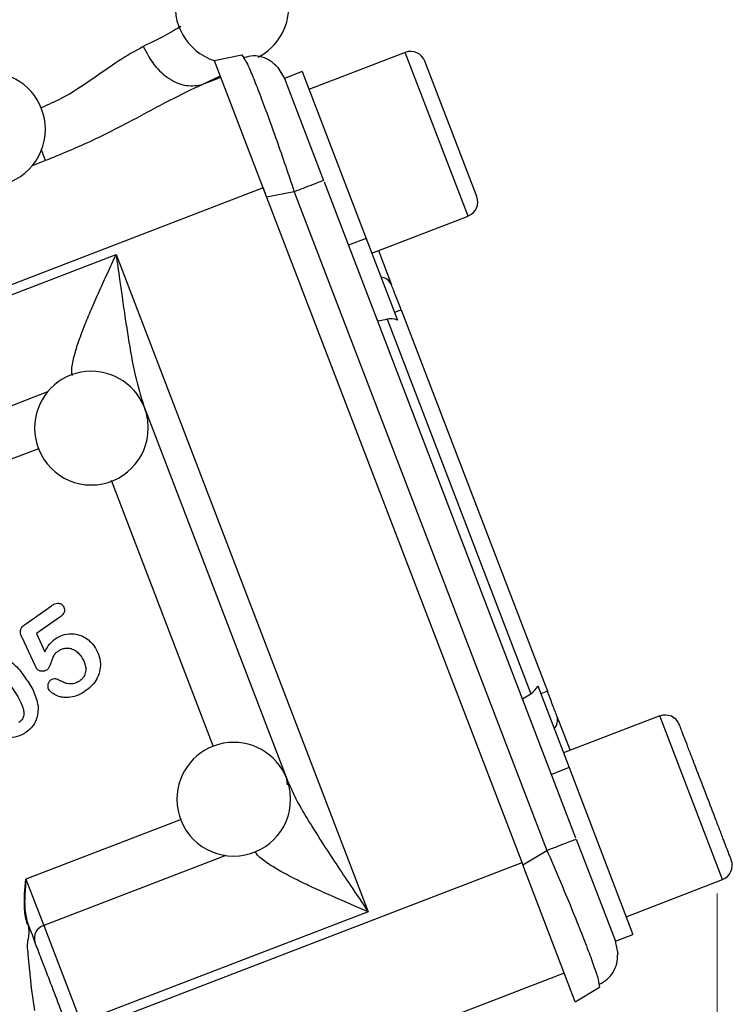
# Model space of a CAD drawing. Header units: inches. Extents: x 0.6 to 16.3, y 0.2 to 11.5.
# Tile 6 of 18: x 6 to 7, y 5.2 to 6.6. Entities that reach past the tile are written whole.
import ezdxf

# ---------------------------------------------------------------- set-up
doc = ezdxf.new("R2010")
doc.units = ezdxf.units.IN
doc.header["$MEASUREMENT"] = 0
doc.styles.add('SLDTEXTSTYLE0', font='TXT', dxfattribs={"width": 0.75})
doc.dimstyles.new('SLDDIMSTYLE1', dxfattribs={"dimtxt": 0.137795, "dimasz": 0.14, "dimexe": 0, "dimexo": 0.0625, "dimgap": 0.034449, "dimtad": 0, "dimdec": 1, "dimlfac": 1.5, "dimrnd": 1e-09, "dimzin": 12, "dimdsep": 46, "dimtxsty": 'SLDTEXTSTYLE0', "dimblk1": 'CLOSED', "dimblk2": 'CLOSED', "dimsah": 1, "dimcen": 0.09, "dimadec": 0, "dimazin": 3, "dimtfac": 1, "dimtofl": 0, "dimtmove": 0, "dimatfit": 3, "dimldrblk": 'CLOSED', "dimfxl": 0, "dimfrac": 2, "dimtolj": 1, "dimtzin": 12, "dimarcsym": 0})

# ---------------------------------------------------------------- blocks, each defined once
blk = doc.blocks.new('_Closed')
at = {"color": 0, "linetype": 'ByBlock', "lineweight": -2}
for p, q in [((-1, 0.166667), (0, 0)), ((-1, 0.166667), (-1, -0.166667)), ((0, 0), (-1, -0.166667)), ((0, 0), (-1, 0))]:
    blk.add_line(p, q, dxfattribs=at)
blk = doc.blocks.new('_D_11')
at = {"color": 7, "linetype": 'Continuous', "lineweight": 0}
for p, q in [((7.0175, 5.3806), (7.0175, 2.7693)), ((4.7986, 4.3913), (4.7986, 2.7693)), ((6.0941, 3.0071), (6.0521, 3.0071)), ((6.0521, 3.0071), (6.0521, 2.7884)), ((6.2977, 3.0071), (6.3397, 3.0071)), ((6.3397, 3.0071), (6.3397, 2.7884)), ((4.7986, 2.8087), (5.9313, 2.8087)), ((7.0175, 2.8087), (6.4605, 2.8087)), ((6.0521, 2.7884), (6.0941, 2.7884)), ((6.3397, 2.7884), (6.2977, 2.7884))]:
    blk.add_line(p, q, dxfattribs=at)
at = {"color": 7, "linetype": 'Continuous', "lineweight": 18, "xscale": 0.14, "yscale": 0.14, "rotation": 180.0000000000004}
blk.add_blockref('_Closed', (4.7986, 2.8087, -0.2533), dxfattribs=at)
at = {"color": 7, "linetype": 'Continuous', "lineweight": 18, "xscale": 0.14, "yscale": 0.14}
blk.add_blockref('_Closed', (7.0175, 2.8087, -0.2533), dxfattribs=at)
at = {"color": 7, "linetype": 'Continuous', "lineweight": 18, "char_height": 0.1378, "attachment_point": 1, "style": 'SLDTEXTSTYLE0'}
for s, insert in [('85', (6.0941, 2.966)), ('3.3', (6.0686, 2.7599))]:
    blk.add_mtext(s, dxfattribs=dict(at, insert=insert))

msp = doc.modelspace()

# ---------------------------------------------------------------- linework, layer by layer
at = {"color": 7, "linetype": 'Continuous', "lineweight": 25}
for p, q in [((6.3092, 6.5527), (6.3483, 6.5603)), ((6.3092, 6.5527), (6.3831, 6.3603)), ((6.3483, 6.5603), (6.3526, 6.5533)), ((6.5784, 6.5639), (6.4427, 6.5119)), ((6.3989, 6.5427), (6.4083, 6.5272)), ((6.6791, 6.3612), (6.606, 6.5517)), ((6.3179, 6.5302), (6.293, 6.5188)), ((6.3185, 6.5286), (6.293, 6.5188)), ((6.4332, 6.5368), (6.4083, 6.5272)), ((6.4083, 6.5272), (6.4634, 6.3837)), ((6.4332, 6.5368), (6.5232, 6.3021)), ((6.3781, 6.3732), (5.9008, 6.1899)), ((6.3781, 6.3732), (6.3817, 6.3638)), ((6.4642, 6.3816), (6.8183, 5.4591)), ((6.4222, 6.3679), (6.3831, 6.3603)), ((6.3831, 6.3603), (6.7437, 5.4207)), ((6.4222, 6.3679), (6.7779, 5.4413)), ((6.5311, 6.2816), (6.6668, 6.3337)), ((6.5232, 6.3021), (6.4983, 6.2925)), ((6.5232, 6.3021), (6.5673, 6.1872)), ((5.8939, 6.173), (6.1713, 6.2795)), ((6.1713, 6.2795), (6.5262, 5.355)), ((6.5405, 6.2852), (6.5589, 6.2371)), ((6.5631, 6.1983), (6.5724, 6.2019)), ((6.5724, 6.2019), (6.7785, 5.6651)), ((6.5391, 6.1863), (6.5527, 6.1887)), ((6.5527, 6.1887), (6.755, 5.6617)), ((6.2098, 6.0675), (6.413, 5.5382)), ((6.0435, 5.7597), (6.0802, 5.7854)), ((6.0921, 5.7693), (6.0591, 5.7462)), ((6.0567, 5.7022), (6.0393, 5.7397)), ((6.0591, 5.7462), (6.071, 5.7208)), ((6.7649, 5.6726), (6.809, 5.5577)), ((6.7433, 5.6544), (6.755, 5.6617)), ((6.7785, 5.6651), (6.7691, 5.6615)), ((6.792, 5.6299), (6.8104, 5.5819)), ((6.9368, 5.6304), (6.8011, 5.5783)), ((6.809, 5.5577), (6.7841, 5.5482)), ((6.809, 5.5577), (6.899, 5.3231)), ((6.4128, 5.5333), (6.4116, 5.5418)), ((6.8191, 5.4571), (6.8742, 5.3135)), ((6.7437, 5.4207), (6.7779, 5.4413)), ((6.7426, 5.4237), (6.1264, 5.1872)), ((6.8176, 5.2283), (6.7437, 5.4207)), ((6.0429, 5.385), (6.0433, 5.3904)), ((6.0435, 5.3904), (6.0431, 5.385)), ((6.0433, 5.3904), (6.0444, 5.4009)), ((6.0444, 5.4009), (6.0435, 5.3904)), ((6.0444, 5.4009), (6.0695, 5.3356)), ((6.8895, 5.348), (7.0252, 5.4001)), ((6.0422, 5.3741), (6.0425, 5.3795)), ((6.0425, 5.3795), (6.0429, 5.385)), ((6.0428, 5.3795), (6.0426, 5.3741)), ((6.0431, 5.385), (6.0428, 5.3795)), ((6.0421, 5.3689), (6.0422, 5.3741)), ((6.0421, 5.3686), (6.0421, 5.3689)), ((6.0421, 5.3638), (6.0421, 5.3662)), ((6.0422, 5.3611), (6.0421, 5.3638)), ((6.0424, 5.3585), (6.0422, 5.3611)), ((6.0426, 5.3741), (6.0425, 5.3689)), ((6.0425, 5.3689), (6.0425, 5.3686)), ((6.0426, 5.3662), (6.0427, 5.3638)), ((6.0427, 5.3638), (6.0428, 5.3612)), ((6.0428, 5.3612), (6.043, 5.3585)), ((6.0426, 5.3558), (6.0424, 5.3585)), ((6.043, 5.3531), (6.0426, 5.3558)), ((6.043, 5.3585), (6.0432, 5.3558)), ((6.0433, 5.3503), (6.043, 5.3531)), ((6.0432, 5.3558), (6.0436, 5.3531)), ((6.0438, 5.3476), (6.0433, 5.3503)), ((6.0436, 5.3531), (6.044, 5.3504)), ((6.0444, 5.345), (6.0438, 5.3476)), ((6.044, 5.3504), (6.0445, 5.3478)), ((6.0445, 5.3478), (6.045, 5.3452)), ((6.5262, 5.355), (6.1216, 5.1997)), ((6.0451, 5.3424), (6.0444, 5.345)), ((6.045, 5.3452), (6.0457, 5.3426)), ((6.0458, 5.3398), (6.0451, 5.3424)), ((6.0457, 5.3426), (6.0465, 5.34)), ((6.0469, 5.3367), (6.0458, 5.3398)), ((6.0465, 5.34), (6.0475, 5.337)), ((6.0473, 5.3356), (6.0484, 5.3287)), ((6.0695, 5.3356), (6.1216, 5.1997)), ((6.8742, 5.3135), (6.899, 5.3231)), ((6.8741, 5.3136), (6.8776, 5.2958)), ((6.0472, 5.2952), (6.0491, 5.2758)), ((6.8022, 5.2683), (6.5218, 5.1607)), ((6.8504, 5.256), (6.8518, 5.2488)), ((6.0518, 5.248), (6.0562, 5.2159)), ((6.8176, 5.2283), (6.8518, 5.2488))]:
    msp.add_line(p, q, dxfattribs=at)
at = {"color": 8, "linetype": 'Continuous', "lineweight": 25}
for p, q in [((6.6668, 6.3337), (6.5784, 6.5639)), ((6.072, 6.4116), (6.0532, 6.4044)), ((5.7675, 5.9685), (6.0751, 6.0866)), ((5.8304, 5.9178), (6.0623, 6.0068)), ((6.3086, 5.587), (6.1649, 5.9614)), ((7.0252, 5.4001), (6.9368, 5.6304)), ((6.2627, 5.4847), (6.0444, 5.4009)), ((6.3256, 5.434), (6.0695, 5.3356))]:
    msp.add_line(p, q, dxfattribs=at)
at = {"color": 7, "linetype": 'Continuous', "lineweight": 25, "flags": 128}
msp.add_lwpolyline([(6.0491, 5.2758), (6.0499, 5.2681), (6.0504, 5.2619)], dxfattribs=at)
at = {"color": 7, "linetype": 'Continuous', "lineweight": 25}
for centre, radius, start, end in [((6.3345, 6.6283), 0.08, 0, 251.7531), ((6.3345, 6.6283), 0.08, 297.5471, 0), ((6.5861, 6.544), 0.0213, 21, 111), ((5.9918, 6.4557), 0.08, 0, 166.0867), ((5.9918, 6.4557), 0.08, 180, 0), ((6.6592, 6.3536), 0.0213, 291, 21), ((6.5423, 6.2295), 0.0183, 24.5917, 84.2084), ((6.1365, 6.0353), 0.08, 21.3073, 180), ((6.1365, 6.0353), 0.08, 0, 21.3073), ((6.1365, 6.0353), 0.08, 180, 0), ((6.7746, 5.6244), 0.0183, 317.7916, 17.4083), ((6.9444, 5.6104), 0.0213, 21, 111), ((6.3369, 5.5132), 0.08, 21.0177, 180), ((6.3369, 5.5132), 0.08, 0, 21.0177), ((6.3369, 5.5132), 0.08, 180, 0), ((7.0175, 5.42), 0.0213, 291, 21), ((6.0751, 5.3176), 0.0189, 107.4037, 196.8829)]:
    msp.add_arc(centre, radius, start, end, dxfattribs=at)
for centre, start_param, end_param in [((6.5589, 6.1589), 5.584963, 6.108652), ((6.7397, 5.688), 3.316126, 3.839815)]:
    msp.add_ellipse(centre, major_axis=(-0.011, 0.0285), ratio=0.916331, start_param=start_param, end_param=end_param, dxfattribs=at)
for points, knots in [([(6.2622, 6.6005), (6.2561, 6.5966), (6.2447, 6.5893), (6.2207, 6.5777), (6.2096, 6.5723)], [0, 0, 0, 0, 0.537765, 1, 1, 1, 1]), ([(6.2096, 6.5723), (6.2143, 6.5632), (6.2238, 6.5449), (6.2458, 6.5254), (6.2703, 6.5151), (6.2855, 6.5175), (6.293, 6.5188)], [0, 0, 0, 0, 0.25016, 0.499999, 0.749838, 1, 1, 1, 1]), ([(6.399, 6.5427), (6.3957, 6.5459), (6.3891, 6.5525), (6.377, 6.5578), (6.3642, 6.5597), (6.3558, 6.5576), (6.3515, 6.5566)], [0, 0, 0, 0, 0.24674, 0.496303, 0.747818, 1, 1, 1, 1]), ([(6.293, 6.5188), (6.2777, 6.5115), (6.2461, 6.4965), (6.1931, 6.4674), (6.1351, 6.4376), (6.0932, 6.4204), (6.072, 6.4116)], [0, 0, 0, 0, 0.231919, 0.478237, 0.735737, 1, 1, 1, 1]), ([(6.1713, 6.2795), (6.1729, 6.2679), (6.1757, 6.2481), (6.18, 6.218), (6.1839, 6.1907), (6.1898, 6.1537), (6.1967, 6.1115), (6.2057, 6.0814), (6.2098, 6.0675)], [0, 0, 0, 0, 0.158566, 0.270464, 0.413165, 0.535105, 0.784561, 1, 1, 1, 1]), ([(6.0802, 5.7854), (6.0817, 5.7864), (6.0844, 5.7881), (6.0883, 5.7892), (6.0913, 5.7889), (6.0934, 5.7881), (6.0953, 5.7867), (6.0964, 5.7854), (6.0969, 5.7847)], [0, 0, 0, 0, 0.282934, 0.50493, 0.623902, 0.74031, 0.863108, 1, 1, 1, 1]), ([(6.0969, 5.7847), (6.0975, 5.7837), (6.0985, 5.7819), (6.0988, 5.7788), (6.0982, 5.7762), (6.0964, 5.7727), (6.0939, 5.7707), (6.0921, 5.7693)], [0, 0, 0, 0, 0.183279, 0.351291, 0.487715, 0.626452, 1, 1, 1, 1]), ([(6.0393, 5.7397), (6.0386, 5.7413), (6.0372, 5.7443), (6.0365, 5.7486), (6.0369, 5.7522), (6.039, 5.7562), (6.0417, 5.7583), (6.0435, 5.7597)], [0, 0, 0, 0, 0.234503, 0.424999, 0.564143, 0.705534, 1, 1, 1, 1]), ([(6.071, 5.7208), (6.073, 5.7245), (6.0767, 5.7314), (6.0827, 5.7365), (6.0854, 5.7389)], [0, 0, 0, 0, 0.5365978, 1, 1, 1, 1]), ([(6.0854, 5.7389), (6.0889, 5.7409), (6.0957, 5.7449), (6.1069, 5.7464), (6.1172, 5.7452), (6.1263, 5.7417), (6.1344, 5.7361), (6.1385, 5.731), (6.1405, 5.7284)], [0, 0, 0, 0, 0.189633, 0.377225, 0.531677, 0.686431, 0.841432, 1, 1, 1, 1]), ([(6.0904, 5.722), (6.0889, 5.7209), (6.0863, 5.719), (6.0828, 5.7151), (6.0816, 5.7114), (6.0803, 5.7077), (6.0787, 5.7032), (6.0771, 5.698), (6.0743, 5.6956), (6.0737, 5.695)], [0, 0, 0, 0, 0.171852, 0.295519, 0.479505, 0.522121, 0.660092, 0.924058, 1, 1, 1, 1]), ([(6.0904, 5.722), (6.0918, 5.7229), (6.0946, 5.7246), (6.0999, 5.726), (6.1064, 5.7259), (6.1128, 5.7232), (6.1184, 5.7189), (6.1211, 5.7153), (6.1226, 5.7134)], [0, 0, 0, 0, 0.133197, 0.26089, 0.437889, 0.641563, 0.810594, 1, 1, 1, 1]), ([(6.1405, 5.7284), (6.1427, 5.7248), (6.1473, 5.7172), (6.1497, 5.7048), (6.1485, 5.6927), (6.1445, 5.6824), (6.1379, 5.6731), (6.1319, 5.6684), (6.1288, 5.666)], [0, 0, 0, 0, 0.175084, 0.372936, 0.522991, 0.680744, 0.834974, 1, 1, 1, 1]), ([(6.0157, 5.7124), (6.0205, 5.7089), (6.0313, 5.7009), (6.0393, 5.6899), (6.0437, 5.6837)], [0, 0, 0, 0, 0.435517, 1, 1, 1, 1]), ([(6.1226, 5.7134), (6.1247, 5.7097), (6.1281, 5.7039), (6.129, 5.6945), (6.1273, 5.6879), (6.1239, 5.6827), (6.1212, 5.6806), (6.1198, 5.6795)], [0, 0, 0, 0, 0.333094, 0.522804, 0.73003, 0.861694, 1, 1, 1, 1]), ([(6.0593, 5.697), (6.0593, 5.697), (6.0592, 5.6972), (6.0589, 5.6977), (6.0581, 5.6994), (6.0573, 5.701), (6.0567, 5.7022)], [0, 0, 0, 0, 0.036937, 0.098988, 0.298586, 1, 1, 1, 1]), ([(6.0737, 5.695), (6.0726, 5.6944), (6.0703, 5.6932), (6.0663, 5.693), (6.063, 5.6939), (6.0606, 5.6954), (6.0598, 5.6965), (6.0593, 5.697)], [0, 0, 0, 0, 0.236677, 0.475461, 0.748137, 0.873577, 1, 1, 1, 1]), ([(6.0437, 5.6837), (6.0479, 5.6776), (6.0563, 5.6657), (6.0597, 5.6515), (6.0615, 5.6445)], [0, 0, 0, 0, 0.503045, 1, 1, 1, 1]), ([(6.0791, 5.6806), (6.0785, 5.6801), (6.0772, 5.679), (6.0756, 5.6766), (6.0749, 5.6735), (6.075, 5.6701), (6.076, 5.6682), (6.0765, 5.6674)], [0, 0, 0, 0, 0.169265, 0.329746, 0.584665, 0.799584, 1, 1, 1, 1]), ([(6.0925, 5.6799), (6.0914, 5.6806), (6.0893, 5.6817), (6.0858, 5.6826), (6.0822, 5.6824), (6.0802, 5.6812), (6.0791, 5.6806)], [0, 0, 0, 0, 0.269873, 0.503674, 0.74621, 1, 1, 1, 1]), ([(6.1198, 5.6795), (6.1175, 5.6782), (6.1128, 5.6755), (6.1051, 5.6753), (6.0983, 5.6769), (6.0945, 5.6789), (6.0925, 5.6799)], [0, 0, 0, 0, 0.275975, 0.555787, 0.769362, 1, 1, 1, 1]), ([(6.0237, 5.6717), (6.0287, 5.6644), (6.0355, 5.6545), (6.0405, 5.6415), (6.0416, 5.635), (6.0412, 5.6297), (6.0389, 5.6247), (6.0359, 5.6223), (6.0344, 5.6211)], [0, 0, 0, 0, 0.459258, 0.625449, 0.721822, 0.804294, 0.897797, 1, 1, 1, 1]), ([(6.1288, 5.666), (6.1252, 5.6637), (6.1185, 5.6594), (6.1077, 5.6562), (6.0984, 5.6561), (6.0899, 5.6577), (6.0824, 5.6612), (6.0784, 5.6654), (6.0765, 5.6674)], [0, 0, 0, 0, 0.220766, 0.410738, 0.579411, 0.700331, 0.85842, 1, 1, 1, 1]), ([(6.0615, 5.6445), (6.0614, 5.6388), (6.0612, 5.6288), (6.0546, 5.6156), (6.0478, 5.61), (6.0444, 5.6071)], [0, 0, 0, 0, 0.3898397, 0.6917125, 1, 1, 1, 1]), ([(7.0374, 5.4276), (7.037, 5.4289), (7.0362, 5.4309), (7.0316, 5.4427), (7.0269, 5.455), (7.0211, 5.4703), (7.0126, 5.4925), (7.0009, 5.5229), (6.9892, 5.5533), (6.9807, 5.5754), (6.9749, 5.5907), (6.9701, 5.603), (6.9656, 5.6149), (6.9648, 5.6168), (6.9643, 5.6181)], [0, 0, 0, 0, 0.119728, 0.18418, 0.25, 0.31582, 0.380272, 0.5, 0.619728, 0.68418, 0.75, 0.81582, 0.880272, 1, 1, 1, 1]), ([(6.0444, 5.6071), (6.0404, 5.6048), (6.0325, 5.6003), (6.0193, 5.5993), (6.0072, 5.6017), (6.0005, 5.6056), (5.9971, 5.6076)], [0, 0, 0, 0, 0.271533, 0.5410541, 0.7646123, 1, 1, 1, 1]), ([(6.413, 5.5382), (6.4166, 5.5301), (6.4245, 5.5125), (6.4413, 5.484), (6.4604, 5.4535), (6.4808, 5.4224), (6.5027, 5.3897), (6.5179, 5.3672), (6.5262, 5.355)], [0, 0, 0, 0, 0.134031, 0.290113, 0.465126, 0.632231, 0.799032, 1, 1, 1, 1]), ([(6.0421, 5.3662), (6.0421, 5.367), (6.0421, 5.3678), (6.0421, 5.3686), (6.0421, 5.3686)], [0, 0, 0, 0, 0.976669, 1, 1, 1, 1]), ([(6.0425, 5.3686), (6.0425, 5.3686), (6.0426, 5.3678), (6.0426, 5.367), (6.0426, 5.3662)], [0, 0, 0, 0, 0.023336, 1, 1, 1, 1]), ([(6.0476, 5.3369), (6.0476, 5.3369), (6.0475, 5.3369), (6.0474, 5.3368), (6.0474, 5.3368), (6.0472, 5.3367), (6.0471, 5.3367), (6.047, 5.3366), (6.0469, 5.3366)], [0, 0, 0, 0, 0.241257, 0.371634, 0.504461, 0.636491, 0.764592, 1, 1, 1, 1]), ([(6.0484, 5.3287), (6.0485, 5.3278), (6.0485, 5.3254), (6.0481, 5.3217), (6.0476, 5.3189), (6.0474, 5.3176)], [0, 0, 0, 0, 0.2485263, 0.6426757, 1, 1, 1, 1]), ([(6.0474, 5.3176), (6.0473, 5.3171), (6.0469, 5.315), (6.0462, 5.3113), (6.0461, 5.3081), (6.046, 5.3065)], [0, 0, 0, 0, 0.14419, 0.571614, 1, 1, 1, 1]), ([(6.046, 5.3065), (6.0464, 5.3029), (6.0467, 5.2991), (6.0472, 5.2953), (6.0472, 5.2952)], [0, 0, 0, 0, 0.9520973, 1, 1, 1, 1]), ([(6.103, 5.1925), (6.0984, 5.2044), (6.0891, 5.2287), (6.0761, 5.2626), (6.0647, 5.2922), (6.0596, 5.3056), (6.057, 5.3121)], [0, 0, 0, 0, 0.245536, 0.5, 0.754464, 1, 1, 1, 1]), ([(6.8518, 5.2529), (6.8556, 5.2551), (6.8632, 5.2594), (6.8714, 5.2697), (6.8769, 5.2819), (6.8774, 5.2912), (6.8776, 5.2958)], [0, 0, 0, 0, 0.252652, 0.503903, 0.753133, 1, 1, 1, 1]), ([(6.0504, 5.2619), (6.0505, 5.2614), (6.0507, 5.2591), (6.0509, 5.2567), (6.0512, 5.2536), (6.0514, 5.2512), (6.0517, 5.249), (6.0518, 5.248)], [0, 0, 0, 0, 0.106694, 0.484809, 0.53197, 0.770241, 1, 1, 1, 1])]:
    msp.add_open_spline(points, degree=3, knots=knots, dxfattribs=at)
at = {"color": 8, "linetype": 'Continuous', "lineweight": 25}
for points, knots in [([(6.2096, 6.5723), (6.1984, 6.566), (6.176, 6.5534), (6.1377, 6.5259), (6.1011, 6.5015), (6.0753, 6.49), (6.0657, 6.4857)], [0, 0, 0, 0, 0.2772996, 0.5560308, 0.8338525, 1, 1, 1, 1]), ([(6.3526, 6.5533), (6.3535, 6.552), (6.3557, 6.5491), (6.3636, 6.5303), (6.3732, 6.5061), (6.3846, 6.4754), (6.4009, 6.4305), (6.4138, 6.3925), (6.4222, 6.3679)], [0, 0, 0, 0, 0.126702, 0.277032, 0.425145, 0.573262, 0.723588, 1, 1, 1, 1]), ([(6.072, 6.4116), (6.0707, 6.4151), (6.069, 6.4193), (6.0665, 6.4259), (6.066, 6.4271)], [0, 0, 0, 0, 0.809583, 1, 1, 1, 1]), ([(6.1097, 6.1095), (6.1093, 6.1116), (6.1085, 6.1161), (6.1098, 6.1252), (6.1124, 6.1378), (6.1179, 6.1559), (6.1262, 6.1782), (6.1365, 6.2028), (6.1475, 6.2278), (6.1594, 6.2538), (6.1673, 6.2709), (6.1713, 6.2795)], [0, 0, 0, 0, 0.057344, 0.119849, 0.187265, 0.308086, 0.448096, 0.574134, 0.721283, 0.860322, 1, 1, 1, 1]), ([(6.5262, 5.355), (6.5175, 5.3587), (6.5001, 5.3661), (6.4739, 5.3774), (6.449, 5.3886), (6.425, 5.4), (6.4037, 5.4111), (6.3849, 5.4226), (6.3718, 5.432), (6.368, 5.438), (6.367, 5.4397)], [0, 0, 0, 0, 0.1402564, 0.2798916, 0.4275818, 0.5541949, 0.6947372, 0.8161279, 0.9463135, 1, 1, 1, 1]), ([(6.7779, 5.4413), (6.7881, 5.4174), (6.8039, 5.3805), (6.822, 5.3362), (6.8339, 5.3058), (6.843, 5.2813), (6.8499, 5.2615), (6.8502, 5.2578), (6.8504, 5.256)], [0, 0, 0, 0, 0.272033, 0.419982, 0.56575, 0.711521, 0.859466, 1, 1, 1, 1])]:
    msp.add_open_spline(points, degree=3, knots=knots, dxfattribs=at)
at = {"color": 7, "linetype": 'Continuous', "lineweight": 25}
for points in [[(6.4634, 6.3837), (6.4628, 6.3834), (6.4616, 6.383), (6.4524, 6.3794), (6.439, 6.3743), (6.4278, 6.37), (6.4222, 6.3679)], [(6.5724, 6.2019), (6.5699, 6.2085), (6.5648, 6.2217), (6.5609, 6.232), (6.5589, 6.2371)], [(6.792, 5.6299), (6.79, 5.635), (6.7861, 5.6453), (6.781, 5.6585), (6.7785, 5.6651)], [(6.7779, 5.4413), (6.7835, 5.4434), (6.7947, 5.4477), (6.8081, 5.4529), (6.8173, 5.4564), (6.8185, 5.4568), (6.8191, 5.4571)], [(6.0476, 5.3369), (6.0494, 5.332), (6.0532, 5.3223), (6.0558, 5.3155), (6.057, 5.3121)]]:
    msp.add_open_spline(points, degree=3, dxfattribs=at)

# ---------------------------------------------------------------- dimensions: what is measured, and where the dimension line sits
at = {"color": 7, "linetype": 'Continuous', "lineweight": 18}
dim = msp.add_linear_dim(base=(7.0175, 2.8087), p1=(4.7986, 4.4307), p2=(7.0175, 5.42), dimstyle='SLDDIMSTYLE1', dxfattribs=at)
dim.commit()
dim.dimension.update_dxf_attribs({"geometry": '_D_11', "text_midpoint": (6.1959, 2.8087), "dimtype": 160})

doc.saveas('drawing.dxf')
